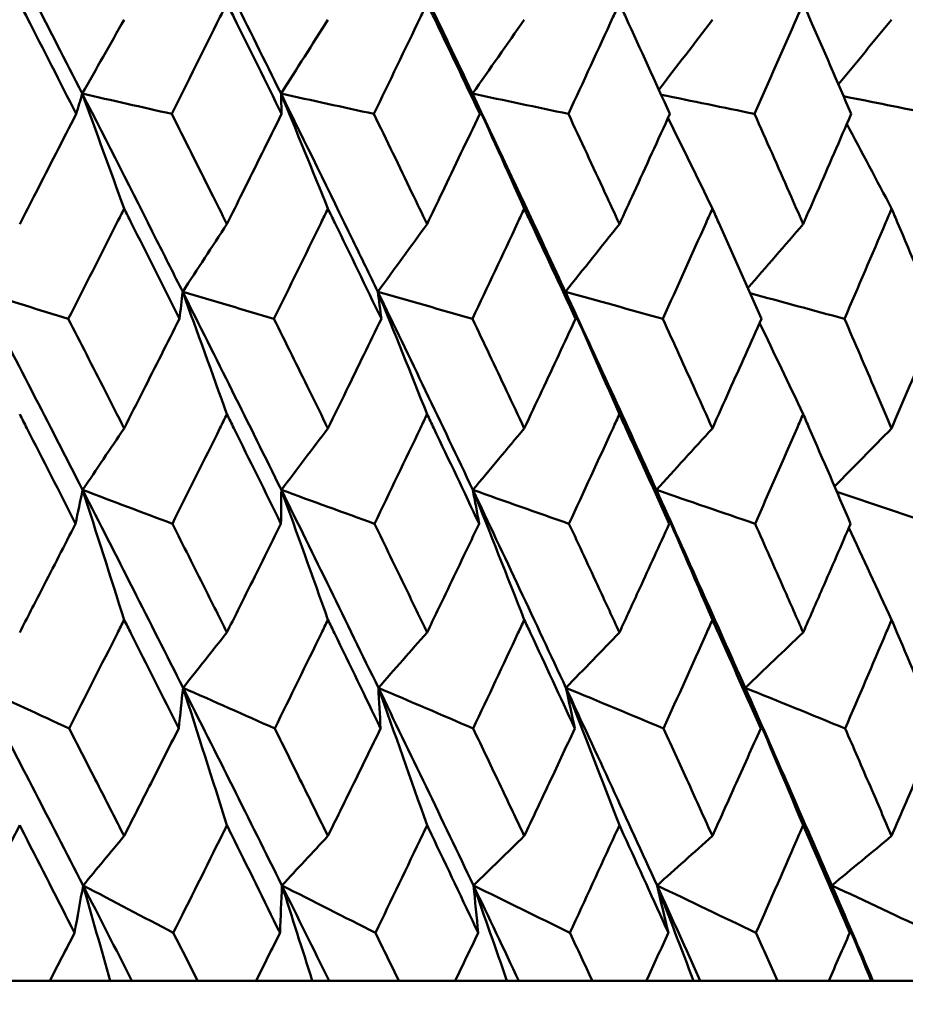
# Model space of a CAD drawing. Header units: millimetres. Extents: x 123 to 2417, y 726 to 3130.
# Tile 214 of 244: x 1434.55 to 1439.34, y 950.19 to 955.51. Entities that reach past the tile are written whole.
import ezdxf

# ---------------------------------------------------------------- set-up
doc = ezdxf.new("R2010")
doc.units = ezdxf.units.MM
doc.header["$LTSCALE"] = 12
doc.layers.add('Widoczne (ISO)', color=7, linetype='Continuous', lineweight=50)

msp = doc.modelspace()

# ---------------------------------------------------------------- linework, layer by layer
at = {"layer": 'Widoczne (ISO)'}
for p, q in [((1434.3906, 950.3133), (1434.7169, 950.3133)), ((1435.0427, 950.3133), (1434.7169, 950.3133)), ((1435.1605, 950.3133), (1435.0427, 950.3133)), ((1435.5152, 950.3133), (1435.1605, 950.3133)), ((1435.5152, 950.3133), (1435.8312, 950.3133)), ((1436.1346, 950.3133), (1435.8312, 950.3133)), ((1436.2256, 950.3133), (1436.1346, 950.3133)), ((1436.6024, 950.3133), (1436.2256, 950.3133)), ((1436.6024, 950.3133), (1436.9069, 950.3133)), ((1437.1866, 950.3133), (1436.9069, 950.3133)), ((1437.2505, 950.3133), (1437.1866, 950.3133)), ((1437.6479, 950.3133), (1437.2505, 950.3133)), ((1437.6479, 950.3133), (1437.9396, 950.3133)), ((1438.1946, 950.3133), (1437.9396, 950.3133)), ((1438.2312, 950.3133), (1438.1946, 950.3133)), ((1438.6476, 950.3133), (1438.2312, 950.3133)), ((1438.6476, 950.3133), (1438.9254, 950.3133)), ((1439.1546, 950.3133), (1438.9254, 950.3133)), ((1439.1638, 950.3133), (1439.1546, 950.3133)), ((1439.5975, 950.3133), (1439.1638, 950.3133))]:
    msp.add_line(p, q, dxfattribs=at)
msp.add_circle((1426.0385, 990.3133), 50, dxfattribs=at)
for points in [[(1434.3416, 956.1784), (1434.5267, 955.8217), (1434.7102, 955.4649), (1434.8923, 955.1082)], [(1435.4332, 956.1784), (1435.6124, 955.8217), (1435.79, 955.4649), (1435.9659, 955.1082)], [(1436.4877, 956.1784), (1436.6604, 955.8217), (1436.8313, 955.4649), (1437.0004, 955.1082)], [(1435.1183, 955.5079), (1435.0431, 955.3745), (1434.9677, 955.2412), (1434.8923, 955.1082)], [(1436.2194, 955.5079), (1436.135, 955.3745), (1436.0505, 955.2412), (1435.9659, 955.1082)], [(1437.2802, 955.5079), (1437.187, 955.3745), (1437.0937, 955.2412), (1437.0004, 955.1082)], [(1438.2967, 955.5079), (1438.2004, 955.3815), (1438.104, 955.2552), (1438.0075, 955.1291)], [(1439.2648, 955.5079), (1439.169, 955.3914), (1439.0731, 955.2749), (1438.9772, 955.1587)], [(1434.8923, 955.1082), (1434.8814, 955.0717), (1434.8704, 955.0352), (1434.8594, 954.9987)], [(1435.1183, 954.487), (1435.0433, 954.6946), (1434.968, 954.9017), (1434.8923, 955.1082)], [(1434.8923, 955.1082), (1435.0534, 955.0717), (1435.2144, 955.0352), (1435.3754, 954.9987)], [(1436.2194, 954.487), (1436.1352, 954.6946), (1436.0507, 954.9017), (1435.9659, 955.1082)], [(1435.9659, 955.1082), (1436.1331, 955.0717), (1436.3004, 955.0352), (1436.4676, 954.9987)], [(1435.9659, 955.1082), (1435.967, 955.0717), (1435.968, 955.0352), (1435.969, 954.9987)], [(1437.2802, 954.487), (1437.1873, 954.6946), (1437.094, 954.9017), (1437.0004, 955.1082)], [(1437.0004, 955.1082), (1437.1731, 955.0717), (1437.3458, 955.0352), (1437.5186, 954.9987)], [(1437.0004, 955.1082), (1437.0134, 955.0717), (1437.0265, 955.0352), (1437.0395, 954.9987)], [(1438.0196, 955.1024), (1438.1878, 955.0679), (1438.356, 955.0333), (1438.5242, 954.9987)], [(1439.005, 955.0942), (1439.1635, 955.0624), (1439.3221, 955.0306), (1439.4806, 954.9987)], [(1438.2967, 954.487), (1438.2169, 954.6505), (1438.1368, 954.8137), (1438.0565, 954.9766)], [(1439.2648, 954.487), (1439.1843, 954.6398), (1439.1036, 954.7923), (1439.0227, 954.9445)], [(1435.6736, 954.4032), (1435.594, 954.2811), (1435.5143, 954.1591), (1435.4346, 954.0373)], [(1436.7551, 954.4032), (1436.6665, 954.2811), (1436.5779, 954.1591), (1436.4892, 954.0373)], [(1437.7942, 954.4032), (1437.6971, 954.2811), (1437.5999, 954.1591), (1437.5026, 954.0373)], [(1438.787, 954.4032), (1438.6874, 954.2877), (1438.5877, 954.1723), (1438.4879, 954.0571)], [(1434.3429, 954.0373), (1434.5008, 953.9886), (1434.6588, 953.9399), (1434.8168, 953.8912)], [(1434.3429, 954.0373), (1434.5279, 953.6805), (1434.7116, 953.3235), (1434.8941, 952.9666)], [(1435.4346, 954.0373), (1435.4289, 953.9886), (1435.4231, 953.9399), (1435.4173, 953.8912)], [(1435.6736, 953.376), (1435.5943, 953.597), (1435.5146, 953.8175), (1435.4346, 954.0373)], [(1435.4346, 954.0373), (1435.599, 953.9886), (1435.7634, 953.9399), (1435.9278, 953.8912)], [(1435.4346, 954.0373), (1435.6138, 953.6805), (1435.7916, 953.3235), (1435.9679, 952.9666)], [(1436.7551, 953.376), (1436.6669, 953.597), (1436.5782, 953.8175), (1436.4892, 954.0373)], [(1436.4892, 954.0373), (1436.6594, 953.9886), (1436.8296, 953.9399), (1436.9999, 953.8912)], [(1436.4892, 954.0373), (1436.6619, 953.6805), (1436.8331, 953.3235), (1437.0025, 952.9666)], [(1436.4892, 954.0373), (1436.4955, 953.9886), (1436.5018, 953.9399), (1436.508, 953.8912)], [(1437.7942, 953.376), (1437.6975, 953.597), (1437.6003, 953.8175), (1437.5026, 954.0373)], [(1437.5026, 954.0373), (1437.6779, 953.9886), (1437.8533, 953.9399), (1438.0286, 953.8912)], [(1437.5026, 954.0373), (1437.6682, 953.6805), (1437.8319, 953.3235), (1437.9939, 952.9666)], [(1437.5026, 954.0373), (1437.5209, 953.9886), (1437.5391, 953.9399), (1437.5573, 953.8912)], [(1438.5002, 954.0294), (1438.6701, 953.9833), (1438.8401, 953.9372), (1439.0101, 953.8912)], [(1438.787, 953.376), (1438.7088, 953.5407), (1438.6303, 953.7052), (1438.5515, 953.8693)], [(1435.1183, 953.299), (1435.0436, 953.188), (1434.9689, 953.0772), (1434.8941, 952.9666)], [(1436.2194, 953.299), (1436.1356, 953.188), (1436.0518, 953.0772), (1435.9679, 952.9666)], [(1437.2802, 953.299), (1437.1877, 953.188), (1437.0951, 953.0772), (1437.0025, 952.9666)], [(1438.2967, 953.299), (1438.1958, 953.188), (1438.0949, 953.0772), (1437.9939, 952.9666)], [(1439.2648, 953.299), (1439.1621, 953.1943), (1439.0593, 953.0897), (1438.9564, 952.9852)], [(1434.8941, 952.9666), (1434.8814, 952.9056), (1434.8687, 952.8447), (1434.8559, 952.7837)], [(1435.1183, 952.2646), (1435.044, 952.4992), (1434.9692, 952.7332), (1434.8941, 952.9666)], [(1434.8941, 952.9666), (1435.0556, 952.9056), (1435.2172, 952.8447), (1435.3788, 952.7837)], [(1434.8941, 952.9666), (1435.0764, 952.6099), (1435.2573, 952.2533), (1435.4369, 951.8968)], [(1435.9679, 952.9666), (1435.9672, 952.9056), (1435.9665, 952.8447), (1435.9657, 952.7837)], [(1436.2194, 952.2646), (1436.136, 952.4992), (1436.0522, 952.7332), (1435.9679, 952.9666)], [(1435.9679, 952.9666), (1436.1355, 952.9056), (1436.3032, 952.8447), (1436.4709, 952.7837)], [(1435.9679, 952.9666), (1436.144, 952.6099), (1436.3187, 952.2533), (1436.4918, 951.8968)], [(1437.2802, 952.2646), (1437.1881, 952.4992), (1437.0956, 952.7332), (1437.0025, 952.9666)], [(1437.0025, 952.9666), (1437.1756, 952.9056), (1437.3486, 952.8447), (1437.5217, 952.7837)], [(1437.0025, 952.9666), (1437.1719, 952.6099), (1437.3395, 952.2533), (1437.5054, 951.8968)], [(1437.0025, 952.9666), (1437.0138, 952.9056), (1437.0251, 952.8447), (1437.0363, 952.7837)], [(1438.2967, 952.2646), (1438.1963, 952.4992), (1438.0953, 952.7332), (1437.9939, 952.9666)], [(1437.9939, 952.9666), (1438.1717, 952.9056), (1438.3494, 952.8447), (1438.5272, 952.7837)], [(1437.9939, 952.9666), (1438.1557, 952.6099), (1438.3157, 952.2533), (1438.4738, 951.8968)], [(1437.9939, 952.9666), (1438.0171, 952.9056), (1438.0403, 952.8447), (1438.0635, 952.7837)], [(1438.969, 952.9562), (1439.1405, 952.8987), (1439.312, 952.8412), (1439.4835, 952.7837)], [(1439.2648, 952.2646), (1439.1881, 952.4307), (1439.1111, 952.5965), (1439.0338, 952.762)], [(1435.6736, 952.1962), (1435.5947, 952.0963), (1435.5158, 951.9965), (1435.4369, 951.8968)], [(1436.7551, 952.1962), (1436.6673, 952.0963), (1436.5796, 951.9965), (1436.4918, 951.8968)], [(1437.7942, 952.1962), (1437.698, 952.0963), (1437.6017, 951.9965), (1437.5054, 951.8968)], [(1438.787, 952.1962), (1438.6827, 952.0963), (1438.5783, 951.9965), (1438.4738, 951.8968)], [(1434.3449, 951.8968), (1434.5036, 951.8236), (1434.6624, 951.7504), (1434.8212, 951.6772)], [(1434.3449, 951.8968), (1434.5301, 951.5406), (1434.714, 951.1845), (1434.8967, 950.8287)], [(1435.4369, 951.8968), (1435.429, 951.8236), (1435.421, 951.7504), (1435.413, 951.6772)], [(1435.4369, 951.8968), (1435.6019, 951.8236), (1435.767, 951.7504), (1435.9321, 951.6772)], [(1435.4369, 951.8968), (1435.6163, 951.5406), (1435.7943, 951.1845), (1435.9708, 950.8287)], [(1435.6736, 951.1536), (1435.5952, 951.4019), (1435.5163, 951.6497), (1435.4369, 951.8968)], [(1436.4918, 951.8968), (1436.6625, 951.8236), (1436.8332, 951.7504), (1437.004, 951.6772)], [(1436.4918, 951.8968), (1436.6647, 951.5406), (1436.836, 951.1845), (1437.0058, 950.8287)], [(1436.7551, 951.1536), (1436.6678, 951.4019), (1436.5801, 951.6497), (1436.4918, 951.8968)], [(1436.4918, 951.8968), (1436.4959, 951.8236), (1436.4999, 951.7504), (1436.5038, 951.6772)], [(1437.5054, 951.8968), (1437.6811, 951.8236), (1437.8568, 951.7504), (1438.0326, 951.6772)], [(1437.5054, 951.8968), (1437.6712, 951.5406), (1437.8352, 951.1845), (1437.9974, 950.8287)], [(1437.7942, 951.1536), (1437.6985, 951.4019), (1437.6023, 951.6497), (1437.5054, 951.8968)], [(1437.5054, 951.8968), (1437.5215, 951.8236), (1437.5374, 951.7504), (1437.5533, 951.6772)], [(1438.4738, 951.8968), (1438.6538, 951.8236), (1438.8338, 951.7504), (1439.0138, 951.6772)], [(1438.4738, 951.8968), (1438.6317, 951.5406), (1438.7878, 951.1845), (1438.9419, 950.8287)], [(1438.787, 951.1536), (1438.6832, 951.4019), (1438.5788, 951.6497), (1438.4738, 951.8968)], [(1438.4738, 951.8968), (1438.5017, 951.8236), (1438.5296, 951.7504), (1438.5574, 951.6772)], [(1435.1183, 951.0959), (1435.0445, 951.0067), (1434.9706, 950.9176), (1434.8967, 950.8287)], [(1436.2194, 951.0959), (1436.1365, 951.0067), (1436.0537, 950.9176), (1435.9708, 950.8287)], [(1437.2802, 951.0959), (1437.1888, 951.0067), (1437.0973, 950.9176), (1437.0058, 950.8287)], [(1438.2967, 951.0959), (1438.197, 951.0067), (1438.0972, 950.9176), (1437.9974, 950.8287)], [(1439.2648, 951.0959), (1439.1572, 951.0067), (1439.0495, 950.9176), (1438.9419, 950.8287)], [(1434.8967, 950.8287), (1434.8814, 950.7433), (1434.866, 950.6579), (1434.8505, 950.5725)], [(1434.8967, 950.8287), (1435.0591, 950.7433), (1435.2216, 950.6579), (1435.3841, 950.5725)], [(1434.8967, 950.8287), (1434.9849, 950.6568), (1435.0728, 950.485), (1435.1605, 950.3133)], [(1435.0427, 950.3133), (1434.9943, 950.4854), (1434.9456, 950.6572), (1434.8967, 950.8287)], [(1435.9708, 950.8287), (1435.9675, 950.7433), (1435.964, 950.6579), (1435.9605, 950.5725)], [(1435.9708, 950.8287), (1436.1392, 950.7433), (1436.3076, 950.6579), (1436.476, 950.5725)], [(1435.9708, 950.8287), (1436.0561, 950.6568), (1436.141, 950.485), (1436.2256, 950.3133)], [(1436.1346, 950.3133), (1436.0802, 950.4854), (1436.0256, 950.6572), (1435.9708, 950.8287)], [(1437.0058, 950.8287), (1437.1793, 950.7433), (1437.353, 950.6579), (1437.5266, 950.5725)], [(1437.0058, 950.8287), (1437.0877, 950.6568), (1437.1693, 950.485), (1437.2505, 950.3133)], [(1437.0058, 950.8287), (1437.0144, 950.7433), (1437.0229, 950.6579), (1437.0313, 950.5725)], [(1437.1866, 950.3133), (1437.1266, 950.4854), (1437.0663, 950.6572), (1437.0058, 950.8287)], [(1437.9974, 950.8287), (1438.1756, 950.7433), (1438.3537, 950.6579), (1438.5319, 950.5725)], [(1437.9974, 950.8287), (1438.0758, 950.6568), (1438.1537, 950.485), (1438.2312, 950.3133)], [(1437.9974, 950.8287), (1438.0179, 950.7433), (1438.0384, 950.6579), (1438.0587, 950.5725)], [(1438.1946, 950.3133), (1438.1292, 950.4854), (1438.0634, 950.6572), (1437.9974, 950.8287)], [(1438.9419, 950.8287), (1439.1239, 950.7433), (1439.3059, 950.6579), (1439.4879, 950.5725)], [(1438.9419, 950.8287), (1439.0163, 950.6568), (1439.0903, 950.485), (1439.1638, 950.3133)], [(1438.9419, 950.8287), (1438.9742, 950.7433), (1439.0065, 950.6579), (1439.0387, 950.5725)], [(1439.1546, 950.3133), (1439.084, 950.4854), (1439.0131, 950.6572), (1438.9419, 950.8287)]]:
    msp.add_open_spline(points, degree=3, dxfattribs=at)
for points, knots in [([(1434.8594, 954.9987), (1434.7709, 955.1727), (1434.6822, 955.3467), (1434.5801, 955.5461), (1434.5671, 955.5714), (1434.5541, 955.5967)], [0.01556037, 0.01556037, 0.01556037, 0.01556037, 0.07555527, 0.07555527, 0.08428623, 0.08428623, 0.08428623, 0.08428623]), ([(1435.6736, 955.5967), (1435.6611, 955.5714), (1435.6485, 955.5462), (1435.5494, 955.3468), (1435.4626, 955.1728), (1435.3754, 954.9987)], [0.06686277, 0.06686277, 0.06686277, 0.06686277, 0.07557848, 0.07557848, 0.13558897, 0.13558897, 0.13558897, 0.13558897]), ([(1435.969, 954.9987), (1435.8835, 955.1727), (1435.7976, 955.3467), (1435.6987, 955.5461), (1435.6862, 955.5714), (1435.6736, 955.5967)], [0.01556037, 0.01556037, 0.01556037, 0.01556037, 0.07555527, 0.07555527, 0.08428623, 0.08428623, 0.08428623, 0.08428623]), ([(1436.7551, 955.5967), (1436.743, 955.5714), (1436.7309, 955.5462), (1436.6354, 955.3468), (1436.5517, 955.1728), (1436.4676, 954.9987)], [0.06686277, 0.06686277, 0.06686277, 0.06686277, 0.07557848, 0.07557848, 0.13558897, 0.13558897, 0.13558897, 0.13558897]), ([(1437.0395, 954.9987), (1436.9572, 955.1727), (1436.8745, 955.3467), (1436.7793, 955.5461), (1436.7672, 955.5714), (1436.7551, 955.5967)], [0.01556037, 0.01556037, 0.01556037, 0.01556037, 0.07555527, 0.07555527, 0.08428623, 0.08428623, 0.08428623, 0.08428623]), ([(1437.7942, 955.5967), (1437.7827, 955.5714), (1437.7711, 955.5462), (1437.6796, 955.3468), (1437.5992, 955.1728), (1437.5186, 954.9987)], [0.06686277, 0.06686277, 0.06686277, 0.06686277, 0.07557848, 0.07557848, 0.13558897, 0.13558897, 0.13558897, 0.13558897]), ([(1438.0666, 954.9987), (1437.9878, 955.1727), (1437.9087, 955.3467), (1437.8174, 955.5461), (1437.8058, 955.5714), (1437.7942, 955.5967)], [0.01556037, 0.01556037, 0.01556037, 0.01556037, 0.07555527, 0.07555527, 0.08428623, 0.08428623, 0.08428623, 0.08428623]), ([(1438.787, 955.5967), (1438.776, 955.5714), (1438.7649, 955.5462), (1438.6778, 955.3468), (1438.6012, 955.1728), (1438.5242, 954.9987)], [0.06686277, 0.06686277, 0.06686277, 0.06686277, 0.07557848, 0.07557848, 0.13558897, 0.13558897, 0.13558897, 0.13558897]), ([(1439.0461, 954.9987), (1438.9713, 955.1727), (1438.896, 955.3467), (1438.8091, 955.5461), (1438.7981, 955.5714), (1438.787, 955.5967)], [0.01556037, 0.01556037, 0.01556037, 0.01556037, 0.07555527, 0.07555527, 0.08428623, 0.08428623, 0.08428623, 0.08428623]), ([(1434.8923, 955.1082), (1435.0276, 954.8432), (1435.1621, 954.5782), (1435.3421, 954.2213), (1435.3884, 954.1293), (1435.4346, 954.0373)], [0.3692784, 0.3692784, 0.3692784, 0.3692784, 0.4608442, 0.4608442, 0.492629, 0.492629, 0.492629, 0.492629]), ([(1435.9659, 955.1082), (1436.0967, 954.8432), (1436.2265, 954.5782), (1436.4001, 954.2213), (1436.4447, 954.1293), (1436.4892, 954.0373)], [0.3692784, 0.3692784, 0.3692784, 0.3692784, 0.4608442, 0.4608442, 0.492629, 0.492629, 0.492629, 0.492629]), ([(1437.0004, 955.1082), (1437.126, 954.8432), (1437.2506, 954.5782), (1437.4171, 954.2213), (1437.4599, 954.1293), (1437.5026, 954.0373)], [0.3692784, 0.3692784, 0.3692784, 0.3692784, 0.4608442, 0.4608442, 0.492629, 0.492629, 0.492629, 0.492629]), ([(1434.5541, 954.4032), (1434.5832, 954.4597), (1434.6122, 954.5162), (1434.7142, 954.7147), (1434.7869, 954.8567), (1434.8594, 954.9987)], [0.04208868, 0.04208868, 0.04208868, 0.04208868, 0.06158988, 0.06158988, 0.11059803, 0.11059803, 0.11059803, 0.11059803]), ([(1435.3754, 954.9987), (1435.4468, 954.8567), (1435.518, 954.7147), (1435.6172, 954.5162), (1435.6454, 954.4597), (1435.6736, 954.4032)], [0.01259731, 0.01259731, 0.01259731, 0.01259731, 0.06159863, 0.06159863, 0.08110666, 0.08110666, 0.08110666, 0.08110666]), ([(1435.6736, 954.4032), (1435.7018, 954.4597), (1435.7299, 954.5162), (1435.8286, 954.7147), (1435.8989, 954.8567), (1435.969, 954.9987)], [0.04208868, 0.04208868, 0.04208868, 0.04208868, 0.06158988, 0.06158988, 0.11059803, 0.11059803, 0.11059803, 0.11059803]), ([(1436.4676, 954.9987), (1436.5365, 954.8567), (1436.6051, 954.7147), (1436.7007, 954.5162), (1436.7279, 954.4597), (1436.7551, 954.4032)], [0.01259731, 0.01259731, 0.01259731, 0.01259731, 0.06159863, 0.06159863, 0.08110666, 0.08110666, 0.08110666, 0.08110666]), ([(1436.7551, 954.4032), (1436.7822, 954.4597), (1436.8093, 954.5162), (1436.9043, 954.7147), (1436.9721, 954.8567), (1437.0395, 954.9987)], [0.04208868, 0.04208868, 0.04208868, 0.04208868, 0.06158988, 0.06158988, 0.11059803, 0.11059803, 0.11059803, 0.11059803]), ([(1437.5186, 954.9987), (1437.5847, 954.8567), (1437.6505, 954.7147), (1437.7422, 954.5162), (1437.7682, 954.4597), (1437.7942, 954.4032)], [0.01259731, 0.01259731, 0.01259731, 0.01259731, 0.06159863, 0.06159863, 0.08110666, 0.08110666, 0.08110666, 0.08110666]), ([(1437.7942, 954.4032), (1437.8202, 954.4597), (1437.8462, 954.5162), (1437.9372, 954.7147), (1438.002, 954.8567), (1438.0666, 954.9987)], [0.04208868, 0.04208868, 0.04208868, 0.04208868, 0.06158988, 0.06158988, 0.11059803, 0.11059803, 0.11059803, 0.11059803]), ([(1438.5242, 954.9987), (1438.5873, 954.8567), (1438.6501, 954.7147), (1438.7374, 954.5162), (1438.7622, 954.4597), (1438.787, 954.4032)], [0.01259731, 0.01259731, 0.01259731, 0.01259731, 0.06159863, 0.06159863, 0.08110666, 0.08110666, 0.08110666, 0.08110666]), ([(1438.787, 954.4032), (1438.8118, 954.4597), (1438.8365, 954.5162), (1438.9231, 954.7147), (1438.9848, 954.8567), (1439.0461, 954.9987)], [0.04208868, 0.04208868, 0.04208868, 0.04208868, 0.06158988, 0.06158988, 0.11059803, 0.11059803, 0.11059803, 0.11059803]), ([(1435.1183, 954.487), (1435.1055, 954.4614), (1435.0926, 954.4359), (1434.9924, 954.2373), (1434.9047, 954.0642), (1434.8168, 953.8912)], [0.07138254, 0.07138254, 0.07138254, 0.07138254, 0.08018544, 0.08018544, 0.13983561, 0.13983561, 0.13983561, 0.13983561]), ([(1435.4173, 953.8912), (1435.3309, 954.0642), (1435.2441, 954.2372), (1435.1441, 954.4358), (1435.1312, 954.4614), (1435.1183, 954.487)], [0.02053386, 0.02053386, 0.02053386, 0.02053386, 0.08016461, 0.08016461, 0.08898694, 0.08898694, 0.08898694, 0.08898694]), ([(1436.2194, 954.487), (1436.2069, 954.4614), (1436.1945, 954.4359), (1436.0976, 954.2373), (1436.0129, 954.0642), (1435.9278, 953.8912)], [0.07138254, 0.07138254, 0.07138254, 0.07138254, 0.08018544, 0.08018544, 0.13983561, 0.13983561, 0.13983561, 0.13983561]), ([(1436.508, 953.8912), (1436.4246, 954.0642), (1436.3409, 954.2372), (1436.2443, 954.4358), (1436.2318, 954.4614), (1436.2194, 954.487)], [0.02053386, 0.02053386, 0.02053386, 0.02053386, 0.08016461, 0.08016461, 0.08898694, 0.08898694, 0.08898694, 0.08898694]), ([(1437.2802, 954.487), (1437.2683, 954.4614), (1437.2563, 954.4359), (1437.1632, 954.2373), (1437.0817, 954.0642), (1436.9999, 953.8912)], [0.07138254, 0.07138254, 0.07138254, 0.07138254, 0.08018544, 0.08018544, 0.13983561, 0.13983561, 0.13983561, 0.13983561]), ([(1437.5573, 953.8912), (1437.4774, 954.0642), (1437.3969, 954.2372), (1437.3041, 954.4358), (1437.2922, 954.4614), (1437.2802, 954.487)], [0.02053386, 0.02053386, 0.02053386, 0.02053386, 0.08016461, 0.08016461, 0.08898694, 0.08898694, 0.08898694, 0.08898694]), ([(1438.2967, 954.487), (1438.2853, 954.4614), (1438.2738, 954.4359), (1438.1849, 954.2373), (1438.107, 954.0642), (1438.0286, 953.8912)], [0.07138254, 0.07138254, 0.07138254, 0.07138254, 0.08018544, 0.08018544, 0.13983561, 0.13983561, 0.13983561, 0.13983561]), ([(1438.5612, 953.8912), (1438.4849, 954.0642), (1438.4082, 954.2372), (1438.3196, 954.4358), (1438.3081, 954.4614), (1438.2967, 954.487)], [0.02053386, 0.02053386, 0.02053386, 0.02053386, 0.08016461, 0.08016461, 0.08898694, 0.08898694, 0.08898694, 0.08898694]), ([(1439.2648, 954.487), (1439.2539, 954.4614), (1439.2431, 954.4359), (1439.1586, 954.2373), (1439.0846, 954.0642), (1439.0101, 953.8912)], [0.07138254, 0.07138254, 0.07138254, 0.07138254, 0.08018544, 0.08018544, 0.13983561, 0.13983561, 0.13983561, 0.13983561]), ([(1439.5157, 953.8912), (1439.4434, 954.0642), (1439.3706, 954.2372), (1439.2865, 954.4358), (1439.2756, 954.4614), (1439.2648, 954.487)], [0.02053386, 0.02053386, 0.02053386, 0.02053386, 0.08016461, 0.08016461, 0.08898694, 0.08898694, 0.08898694, 0.08898694]), ([(1434.8168, 953.8912), (1434.8831, 953.7614), (1434.9492, 953.6317), (1435.0496, 953.4344), (1435.084, 953.3667), (1435.1183, 953.299)], [0.01681985, 0.01681985, 0.01681985, 0.01681985, 0.06159108, 0.06159108, 0.08495433, 0.08495433, 0.08495433, 0.08495433]), ([(1435.1183, 953.299), (1435.1527, 953.3667), (1435.1869, 953.4343), (1435.2867, 953.6317), (1435.3521, 953.7614), (1435.4173, 953.8912)], [0.03825175, 0.03825175, 0.03825175, 0.03825175, 0.06160817, 0.06160817, 0.10638617, 0.10638617, 0.10638617, 0.10638617]), ([(1435.9278, 953.8912), (1435.992, 953.7614), (1436.0559, 953.6317), (1436.153, 953.4344), (1436.1862, 953.3667), (1436.2194, 953.299)], [0.01681985, 0.01681985, 0.01681985, 0.01681985, 0.06159108, 0.06159108, 0.08495433, 0.08495433, 0.08495433, 0.08495433]), ([(1436.2194, 953.299), (1436.2525, 953.3667), (1436.2856, 953.4343), (1436.382, 953.6317), (1436.4451, 953.7614), (1436.508, 953.8912)], [0.03825175, 0.03825175, 0.03825175, 0.03825175, 0.06160817, 0.06160817, 0.10638617, 0.10638617, 0.10638617, 0.10638617]), ([(1436.9999, 953.8912), (1437.0616, 953.7614), (1437.1231, 953.6317), (1437.2164, 953.4344), (1437.2483, 953.3667), (1437.2802, 953.299)], [0.01681985, 0.01681985, 0.01681985, 0.01681985, 0.06159108, 0.06159108, 0.08495433, 0.08495433, 0.08495433, 0.08495433]), ([(1437.2802, 953.299), (1437.3121, 953.3667), (1437.3439, 953.4343), (1437.4364, 953.6317), (1437.497, 953.7614), (1437.5573, 953.8912)], [0.03825175, 0.03825175, 0.03825175, 0.03825175, 0.06160817, 0.06160817, 0.10638617, 0.10638617, 0.10638617, 0.10638617]), ([(1438.0286, 953.8912), (1438.0877, 953.7614), (1438.1465, 953.6317), (1438.2357, 953.4344), (1438.2662, 953.3667), (1438.2967, 953.299)], [0.01681985, 0.01681985, 0.01681985, 0.01681985, 0.06159108, 0.06159108, 0.08495433, 0.08495433, 0.08495433, 0.08495433]), ([(1438.2967, 953.299), (1438.3271, 953.3667), (1438.3575, 953.4343), (1438.4459, 953.6317), (1438.5037, 953.7614), (1438.5612, 953.8912)], [0.03825175, 0.03825175, 0.03825175, 0.03825175, 0.06160817, 0.06160817, 0.10638617, 0.10638617, 0.10638617, 0.10638617]), ([(1439.0101, 953.8912), (1439.0663, 953.7614), (1439.1222, 953.6317), (1439.2069, 953.4344), (1439.2359, 953.3667), (1439.2648, 953.299)], [0.01681985, 0.01681985, 0.01681985, 0.01681985, 0.06159108, 0.06159108, 0.08495433, 0.08495433, 0.08495433, 0.08495433]), ([(1439.2648, 953.299), (1439.2937, 953.3667), (1439.3225, 953.4343), (1439.4063, 953.6317), (1439.4611, 953.7614), (1439.5157, 953.8912)], [0.03825175, 0.03825175, 0.03825175, 0.03825175, 0.06160817, 0.06160817, 0.10638617, 0.10638617, 0.10638617, 0.10638617]), ([(1434.8559, 952.7837), (1434.7685, 952.9559), (1434.6808, 953.1281), (1434.5799, 953.3255), (1434.567, 953.3508), (1434.5541, 953.376)], [0.02530969, 0.02530969, 0.02530969, 0.02530969, 0.08465152, 0.08465152, 0.09334823, 0.09334823, 0.09334823, 0.09334823]), ([(1435.6736, 953.376), (1435.6611, 953.3508), (1435.6487, 953.3257), (1435.5507, 953.1282), (1435.465, 952.956), (1435.3788, 952.7837)], [0.07597559, 0.07597559, 0.07597559, 0.07597559, 0.08464777, 0.08464777, 0.14401425, 0.14401425, 0.14401425, 0.14401425]), ([(1435.9657, 952.7837), (1435.8812, 952.9559), (1435.7963, 953.1281), (1435.6986, 953.3255), (1435.6861, 953.3508), (1435.6736, 953.376)], [0.02530969, 0.02530969, 0.02530969, 0.02530969, 0.08465152, 0.08465152, 0.09334823, 0.09334823, 0.09334823, 0.09334823]), ([(1436.7551, 953.376), (1436.7431, 953.3508), (1436.731, 953.3257), (1436.6367, 953.1282), (1436.554, 952.956), (1436.4709, 952.7837)], [0.07597559, 0.07597559, 0.07597559, 0.07597559, 0.08464777, 0.08464777, 0.14401425, 0.14401425, 0.14401425, 0.14401425]), ([(1437.0363, 952.7837), (1436.955, 952.9559), (1436.8733, 953.1281), (1436.7792, 953.3255), (1436.7671, 953.3508), (1436.7551, 953.376)], [0.02530969, 0.02530969, 0.02530969, 0.02530969, 0.08465152, 0.08465152, 0.09334823, 0.09334823, 0.09334823, 0.09334823]), ([(1437.7942, 953.376), (1437.7827, 953.3508), (1437.7712, 953.3257), (1437.6808, 953.1282), (1437.6014, 952.956), (1437.5217, 952.7837)], [0.07597559, 0.07597559, 0.07597559, 0.07597559, 0.08464777, 0.08464777, 0.14401425, 0.14401425, 0.14401425, 0.14401425]), ([(1438.0635, 952.7837), (1437.9857, 952.9559), (1437.9075, 953.1281), (1437.8173, 953.3255), (1437.8058, 953.3508), (1437.7942, 953.376)], [0.02530969, 0.02530969, 0.02530969, 0.02530969, 0.08465152, 0.08465152, 0.09334823, 0.09334823, 0.09334823, 0.09334823]), ([(1438.787, 953.376), (1438.7761, 953.3508), (1438.7651, 953.3257), (1438.6789, 953.1282), (1438.6033, 952.956), (1438.5272, 952.7837)], [0.07597559, 0.07597559, 0.07597559, 0.07597559, 0.08464777, 0.08464777, 0.14401425, 0.14401425, 0.14401425, 0.14401425]), ([(1439.0432, 952.7837), (1438.9693, 952.9559), (1438.8948, 953.1281), (1438.809, 953.3255), (1438.798, 953.3508), (1438.787, 953.376)], [0.02530969, 0.02530969, 0.02530969, 0.02530969, 0.08465152, 0.08465152, 0.09334823, 0.09334823, 0.09334823, 0.09334823]), ([(1434.5541, 952.1962), (1434.5946, 952.2747), (1434.635, 952.3531), (1434.7357, 952.549), (1434.7959, 952.6663), (1434.8559, 952.7837)], [0.03448054, 0.03448054, 0.03448054, 0.03448054, 0.06157222, 0.06157222, 0.10209717, 0.10209717, 0.10209717, 0.10209717]), ([(1435.3788, 952.7837), (1435.438, 952.6663), (1435.4969, 952.549), (1435.5951, 952.3532), (1435.6344, 952.2747), (1435.6736, 952.1962)], [0.02104899, 0.02104899, 0.02104899, 0.02104899, 0.0615671, 0.0615671, 0.08866561, 0.08866561, 0.08866561, 0.08866561]), ([(1435.6736, 952.1962), (1435.7128, 952.2747), (1435.7519, 952.3531), (1435.8494, 952.549), (1435.9076, 952.6663), (1435.9657, 952.7837)], [0.03448054, 0.03448054, 0.03448054, 0.03448054, 0.06157222, 0.06157222, 0.10209717, 0.10209717, 0.10209717, 0.10209717]), ([(1436.4709, 952.7837), (1436.5279, 952.6663), (1436.5848, 952.549), (1436.6794, 952.3532), (1436.7173, 952.2747), (1436.7551, 952.1962)], [0.02104899, 0.02104899, 0.02104899, 0.02104899, 0.0615671, 0.0615671, 0.08866561, 0.08866561, 0.08866561, 0.08866561]), ([(1436.7551, 952.1962), (1436.7928, 952.2747), (1436.8305, 952.3531), (1436.9244, 952.549), (1436.9804, 952.6663), (1437.0363, 952.7837)], [0.03448054, 0.03448054, 0.03448054, 0.03448054, 0.06157222, 0.06157222, 0.10209717, 0.10209717, 0.10209717, 0.10209717]), ([(1437.5217, 952.7837), (1437.5764, 952.6663), (1437.631, 952.549), (1437.7218, 952.3532), (1437.758, 952.2747), (1437.7942, 952.1962)], [0.02104899, 0.02104899, 0.02104899, 0.02104899, 0.0615671, 0.0615671, 0.08866561, 0.08866561, 0.08866561, 0.08866561]), ([(1437.7942, 952.1962), (1437.8304, 952.2747), (1437.8665, 952.3531), (1437.9564, 952.549), (1438.01, 952.6663), (1438.0635, 952.7837)], [0.03448054, 0.03448054, 0.03448054, 0.03448054, 0.06157222, 0.06157222, 0.10209717, 0.10209717, 0.10209717, 0.10209717]), ([(1438.5272, 952.7837), (1438.5795, 952.6663), (1438.6315, 952.549), (1438.718, 952.3532), (1438.7525, 952.2747), (1438.787, 952.1962)], [0.02104899, 0.02104899, 0.02104899, 0.02104899, 0.0615671, 0.0615671, 0.08866561, 0.08866561, 0.08866561, 0.08866561]), ([(1438.787, 952.1962), (1438.8215, 952.2747), (1438.8559, 952.3531), (1438.9414, 952.549), (1438.9924, 952.6663), (1439.0432, 952.7837)], [0.03448054, 0.03448054, 0.03448054, 0.03448054, 0.06157222, 0.06157222, 0.10209717, 0.10209717, 0.10209717, 0.10209717]), ([(1435.1183, 952.2646), (1435.1062, 952.2404), (1435.094, 952.2162), (1434.9952, 952.0204), (1434.9084, 951.8488), (1434.8212, 951.6772)], [0.0806421, 0.0806421, 0.0806421, 0.0806421, 0.08897282, 0.08897282, 0.14811965, 0.14811965, 0.14811965, 0.14811965]), ([(1435.413, 951.6772), (1435.3273, 951.8487), (1435.2413, 952.0202), (1435.1428, 952.216), (1435.1306, 952.2403), (1435.1183, 952.2646)], [0.02983351, 0.02983351, 0.02983351, 0.02983351, 0.0889495, 0.0889495, 0.09731113, 0.09731113, 0.09731113, 0.09731113]), ([(1436.2194, 952.2646), (1436.2076, 952.2404), (1436.1958, 952.2162), (1436.1004, 952.0204), (1436.0164, 951.8488), (1435.9321, 951.6772)], [0.0806421, 0.0806421, 0.0806421, 0.0806421, 0.08897282, 0.08897282, 0.14811965, 0.14811965, 0.14811965, 0.14811965]), ([(1436.5038, 951.6772), (1436.4212, 951.8487), (1436.3381, 952.0202), (1436.243, 952.216), (1436.2312, 952.2403), (1436.2194, 952.2646)], [0.02983351, 0.02983351, 0.02983351, 0.02983351, 0.0889495, 0.0889495, 0.09731113, 0.09731113, 0.09731113, 0.09731113]), ([(1437.2802, 952.2646), (1437.2689, 952.2404), (1437.2576, 952.2162), (1437.1659, 952.0204), (1437.0851, 951.8488), (1437.004, 951.6772)], [0.0806421, 0.0806421, 0.0806421, 0.0806421, 0.08897282, 0.08897282, 0.14811965, 0.14811965, 0.14811965, 0.14811965]), ([(1437.5533, 951.6772), (1437.474, 951.8487), (1437.3943, 952.0202), (1437.3029, 952.216), (1437.2915, 952.2403), (1437.2802, 952.2646)], [0.02983351, 0.02983351, 0.02983351, 0.02983351, 0.0889495, 0.0889495, 0.09731113, 0.09731113, 0.09731113, 0.09731113]), ([(1438.2967, 952.2646), (1438.2859, 952.2404), (1438.2751, 952.2162), (1438.1875, 952.0204), (1438.1102, 951.8488), (1438.0326, 951.6772)], [0.0806421, 0.0806421, 0.0806421, 0.0806421, 0.08897282, 0.08897282, 0.14811965, 0.14811965, 0.14811965, 0.14811965]), ([(1438.5574, 951.6772), (1438.4818, 951.8487), (1438.4057, 952.0202), (1438.3183, 952.216), (1438.3075, 952.2403), (1438.2967, 952.2646)], [0.02983351, 0.02983351, 0.02983351, 0.02983351, 0.0889495, 0.0889495, 0.09731113, 0.09731113, 0.09731113, 0.09731113]), ([(1439.2648, 952.2646), (1439.2545, 952.2404), (1439.2443, 952.2162), (1439.1611, 952.0204), (1439.0877, 951.8488), (1439.0138, 951.6772)], [0.0806421, 0.0806421, 0.0806421, 0.0806421, 0.08897282, 0.08897282, 0.14811965, 0.14811965, 0.14811965, 0.14811965]), ([(1439.5121, 951.6772), (1439.4404, 951.8487), (1439.3682, 952.0202), (1439.2853, 952.216), (1439.2751, 952.2403), (1439.2648, 952.2646)], [0.02983351, 0.02983351, 0.02983351, 0.02983351, 0.0889495, 0.0889495, 0.09731113, 0.09731113, 0.09731113, 0.09731113]), ([(1434.8212, 951.6772), (1434.875, 951.5723), (1434.9286, 951.4675), (1435.0277, 951.2737), (1435.073, 951.1848), (1435.1183, 951.0959)], [0.02528165, 0.02528165, 0.02528165, 0.02528165, 0.06150593, 0.06150593, 0.09223152, 0.09223152, 0.09223152, 0.09223152]), ([(1435.1183, 951.0959), (1435.1636, 951.1848), (1435.2088, 951.2737), (1435.3071, 951.4674), (1435.3601, 951.5723), (1435.413, 951.6772)], [0.03078053, 0.03078053, 0.03078053, 0.03078053, 0.06149921, 0.06149921, 0.09773041, 0.09773041, 0.09773041, 0.09773041]), ([(1435.9321, 951.6772), (1435.9841, 951.5723), (1436.036, 951.4675), (1436.1318, 951.2737), (1436.1756, 951.1848), (1436.2194, 951.0959)], [0.02528165, 0.02528165, 0.02528165, 0.02528165, 0.06150593, 0.06150593, 0.09223152, 0.09223152, 0.09223152, 0.09223152]), ([(1436.2194, 951.0959), (1436.2631, 951.1848), (1436.3067, 951.2737), (1436.4016, 951.4674), (1436.4528, 951.5723), (1436.5038, 951.6772)], [0.03078053, 0.03078053, 0.03078053, 0.03078053, 0.06149921, 0.06149921, 0.09773041, 0.09773041, 0.09773041, 0.09773041]), ([(1437.004, 951.6772), (1437.054, 951.5723), (1437.104, 951.4675), (1437.196, 951.2737), (1437.2382, 951.1848), (1437.2802, 951.0959)], [0.02528165, 0.02528165, 0.02528165, 0.02528165, 0.06150593, 0.06150593, 0.09223152, 0.09223152, 0.09223152, 0.09223152]), ([(1437.2802, 951.0959), (1437.3222, 951.1848), (1437.3642, 951.2737), (1437.4552, 951.4674), (1437.5044, 951.5723), (1437.5533, 951.6772)], [0.03078053, 0.03078053, 0.03078053, 0.03078053, 0.06149921, 0.06149921, 0.09773041, 0.09773041, 0.09773041, 0.09773041]), ([(1438.0326, 951.6772), (1438.0805, 951.5723), (1438.1282, 951.4675), (1438.2162, 951.2737), (1438.2565, 951.1848), (1438.2967, 951.0959)], [0.02528165, 0.02528165, 0.02528165, 0.02528165, 0.06150593, 0.06150593, 0.09223152, 0.09223152, 0.09223152, 0.09223152]), ([(1438.2967, 951.0959), (1438.3368, 951.1848), (1438.3769, 951.2737), (1438.4638, 951.4674), (1438.5107, 951.5723), (1438.5574, 951.6772)], [0.03078053, 0.03078053, 0.03078053, 0.03078053, 0.06149921, 0.06149921, 0.09773041, 0.09773041, 0.09773041, 0.09773041]), ([(1439.0138, 951.6772), (1439.0594, 951.5723), (1439.1048, 951.4675), (1439.1884, 951.2737), (1439.2266, 951.1848), (1439.2648, 951.0959)], [0.02528165, 0.02528165, 0.02528165, 0.02528165, 0.06150593, 0.06150593, 0.09223152, 0.09223152, 0.09223152, 0.09223152]), ([(1439.2648, 951.0959), (1439.3029, 951.1848), (1439.3409, 951.2737), (1439.4234, 951.4674), (1439.4678, 951.5723), (1439.5121, 951.6772)], [0.03078053, 0.03078053, 0.03078053, 0.03078053, 0.06149921, 0.06149921, 0.09773041, 0.09773041, 0.09773041, 0.09773041]), ([(1434.5541, 951.1536), (1434.5458, 951.1373), (1434.5375, 951.1211), (1434.4383, 950.9274), (1434.347, 950.75), (1434.2554, 950.5725)], [0.0853813, 0.0853813, 0.0853813, 0.0853813, 0.09097809, 0.09097809, 0.15214536, 0.15214536, 0.15214536, 0.15214536]), ([(1434.8505, 950.5725), (1434.7604, 950.7498), (1434.67, 950.9272), (1434.5709, 951.1209), (1434.5625, 951.1372), (1434.5541, 951.1536)], [0.0297954, 0.0297954, 0.0297954, 0.0297954, 0.09092493, 0.09092493, 0.09655955, 0.09655955, 0.09655955, 0.09655955]), ([(1435.6736, 951.1536), (1435.6656, 951.1373), (1435.6575, 951.1211), (1435.5614, 950.9274), (1435.473, 950.75), (1435.3841, 950.5725)], [0.0853813, 0.0853813, 0.0853813, 0.0853813, 0.09097809, 0.09097809, 0.15214536, 0.15214536, 0.15214536, 0.15214536]), ([(1435.9605, 950.5725), (1435.8733, 950.7498), (1435.7858, 950.9272), (1435.6898, 951.1209), (1435.6817, 951.1372), (1435.6736, 951.1536)], [0.0297954, 0.0297954, 0.0297954, 0.0297954, 0.09092493, 0.09092493, 0.09655955, 0.09655955, 0.09655955, 0.09655955]), ([(1436.7551, 951.1536), (1436.7473, 951.1373), (1436.7396, 951.1211), (1436.6469, 950.9274), (1436.5617, 950.75), (1436.476, 950.5725)], [0.0853813, 0.0853813, 0.0853813, 0.0853813, 0.09097809, 0.09097809, 0.15214536, 0.15214536, 0.15214536, 0.15214536]), ([(1437.0313, 950.5725), (1436.9474, 950.7498), (1436.8631, 950.9272), (1436.7707, 951.1209), (1436.7629, 951.1372), (1436.7551, 951.1536)], [0.0297954, 0.0297954, 0.0297954, 0.0297954, 0.09092493, 0.09092493, 0.09655955, 0.09655955, 0.09655955, 0.09655955]), ([(1437.7942, 951.1536), (1437.7868, 951.1373), (1437.7794, 951.1211), (1437.6906, 950.9274), (1437.6088, 950.75), (1437.5266, 950.5725)], [0.0853813, 0.0853813, 0.0853813, 0.0853813, 0.09097809, 0.09097809, 0.15214536, 0.15214536, 0.15214536, 0.15214536]), ([(1438.0587, 950.5725), (1437.9784, 950.7498), (1437.8978, 950.9272), (1437.8092, 951.1209), (1437.8017, 951.1372), (1437.7942, 951.1536)], [0.0297954, 0.0297954, 0.0297954, 0.0297954, 0.09092493, 0.09092493, 0.09655955, 0.09655955, 0.09655955, 0.09655955]), ([(1438.787, 951.1536), (1438.7799, 951.1373), (1438.7729, 951.1211), (1438.6883, 950.9274), (1438.6104, 950.75), (1438.5319, 950.5725)], [0.0853813, 0.0853813, 0.0853813, 0.0853813, 0.09097809, 0.09097809, 0.15214536, 0.15214536, 0.15214536, 0.15214536]), ([(1439.0387, 950.5725), (1438.9624, 950.7498), (1438.8856, 950.9272), (1438.8013, 951.1209), (1438.7941, 951.1372), (1438.787, 951.1536)], [0.0297954, 0.0297954, 0.0297954, 0.0297954, 0.09092493, 0.09092493, 0.09655955, 0.09655955, 0.09655955, 0.09655955]), ([(1434.7169, 950.3133), (1434.7613, 950.3991), (1434.8055, 950.485), (1434.85, 950.5715), (1434.8502, 950.572), (1434.8505, 950.5725)], [0, 0, 0, 0, 0.02969567, 0.02969567, 0.02988021, 0.02988021, 0.02988021, 0.02988021]), ([(1435.3841, 950.5725), (1435.3844, 950.572), (1435.3847, 950.5715), (1435.4284, 950.485), (1435.4719, 950.3991), (1435.5152, 950.3133)], [0.02951568, 0.02951568, 0.02951568, 0.02951568, 0.02969929, 0.02969929, 0.05939589, 0.05939589, 0.05939589, 0.05939589]), ([(1435.8312, 950.3133), (1435.8742, 950.3991), (1435.917, 950.485), (1435.9599, 950.5715), (1435.9602, 950.572), (1435.9605, 950.5725)], [0, 0, 0, 0, 0.02969567, 0.02969567, 0.02988021, 0.02988021, 0.02988021, 0.02988021]), ([(1436.476, 950.5725), (1436.4762, 950.572), (1436.4765, 950.5715), (1436.5187, 950.485), (1436.5606, 950.3991), (1436.6024, 950.3133)], [0.02951568, 0.02951568, 0.02951568, 0.02951568, 0.02969929, 0.02969929, 0.05939589, 0.05939589, 0.05939589, 0.05939589]), ([(1436.9069, 950.3133), (1436.9482, 950.3991), (1436.9894, 950.485), (1437.0308, 950.5715), (1437.031, 950.572), (1437.0313, 950.5725)], [0, 0, 0, 0, 0.02969567, 0.02969567, 0.02988021, 0.02988021, 0.02988021, 0.02988021]), ([(1437.5266, 950.5725), (1437.5269, 950.572), (1437.5271, 950.5715), (1437.5676, 950.485), (1437.6078, 950.3991), (1437.6479, 950.3133)], [0.02951568, 0.02951568, 0.02951568, 0.02951568, 0.02969929, 0.02969929, 0.05939589, 0.05939589, 0.05939589, 0.05939589]), ([(1437.9396, 950.3133), (1437.9792, 950.3991), (1438.0186, 950.485), (1438.0582, 950.5715), (1438.0584, 950.572), (1438.0587, 950.5725)], [0, 0, 0, 0, 0.02969567, 0.02969567, 0.02988021, 0.02988021, 0.02988021, 0.02988021]), ([(1438.5319, 950.5725), (1438.5322, 950.572), (1438.5324, 950.5715), (1438.571, 950.485), (1438.6093, 950.3991), (1438.6476, 950.3133)], [0.02951568, 0.02951568, 0.02951568, 0.02951568, 0.02969929, 0.02969929, 0.05939589, 0.05939589, 0.05939589, 0.05939589]), ([(1438.9254, 950.3133), (1438.9631, 950.3991), (1439.0006, 950.485), (1439.0382, 950.5715), (1439.0384, 950.572), (1439.0387, 950.5725)], [0, 0, 0, 0, 0.02969567, 0.02969567, 0.02988021, 0.02988021, 0.02988021, 0.02988021])]:
    msp.add_open_spline(points, degree=3, knots=knots, dxfattribs=at)

doc.saveas('drawing.dxf')
